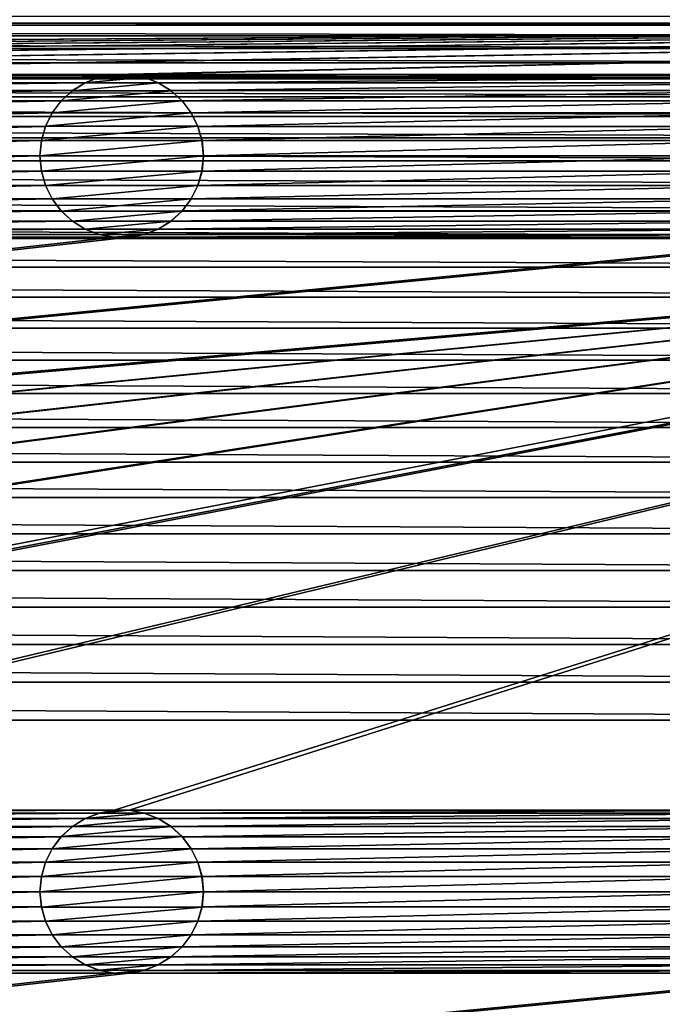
# Model space of a CAD drawing. Header units: metres. Extents: x -125 to 125, y -125 to 125.
# Tile 67 of 71: x 53 to 73, y 75 to 105. Entities that reach past the tile are written whole.
import ezdxf

# ---------------------------------------------------------------- set-up
doc = ezdxf.new("R2010")
doc.units = ezdxf.units.M
doc.layers.add('solid_P35300', color=7, linetype='CONTINUOUS')

msp = doc.modelspace()

# ---------------------------------------------------------------- linework, layer by layer
at = {"layer": 'solid_P35300'}
for points in [[(-124.877739, 105.309586, 5.5), (124.877739, 105.309586, 5.5), (124.519508, 107.572586, 5.5)], [(-124.519508, 107.572586, 5.5), (-124.877739, 105.309586, 5.5), (124.519508, 107.572586, 5.5)], [(-89.691872, 105.25032), (-88.572586, 105.519508), (89.691872, 105.25032)], [(-88.572586, 105.519508), (88.572586, 105.519508), (89.691872, 105.25032)], [(-101.482323, 103.738731, 5.5), (124.877739, 105.309586, 5.5), (-124.877739, 105.309586, 5.5)], [(-101.482323, 103.738731, 5.5), (-101.017677, 103.738731, 5.5), (124.877739, 105.309586, 5.5)], [(-78.982323, 103.738731, 5.5), (124.877739, 105.309586, 5.5), (-101.017677, 103.738731, 5.5)], [(-90.799431, 104.922157), (-89.691872, 105.25032), (90.799431, 104.922157)], [(-89.691872, 105.25032), (89.691872, 105.25032), (90.799431, 104.922157)], [(-78.982323, 103.738731, 5.5), (-78.517677, 103.738731, 5.5), (124.877739, 105.309586, 5.5)], [(-56.482323, 103.738731, 5.5), (124.877739, 105.309586, 5.5), (-78.517677, 103.738731, 5.5)], [(-56.482323, 103.738731, 5.5), (-56.017677, 103.738731, 5.5), (124.877739, 105.309586, 5.5)], [(-33.982323, 103.738731, 5.5), (124.877739, 105.309586, 5.5), (-56.017677, 103.738731, 5.5)], [(-33.982323, 103.738731, 5.5), (-33.517677, 103.738731, 5.5), (124.877739, 105.309586, 5.5)], [(-11.482323, 103.738731, 5.5), (124.877739, 105.309586, 5.5), (-33.517677, 103.738731, 5.5)], [(-11.482323, 103.738731, 5.5), (-11.017677, 103.738731, 5.5), (124.877739, 105.309586, 5.5)], [(11.017677, 103.738731, 5.5), (124.877739, 105.309586, 5.5), (-11.017677, 103.738731, 5.5)], [(11.017677, 103.738731, 5.5), (11.482323, 103.738731, 5.5), (124.877739, 105.309586, 5.5)], [(11.482323, 103.738731, 5.5), (33.517677, 103.738731, 5.5), (124.877739, 105.309586, 5.5)], [(33.517677, 103.738731, 5.5), (33.982323, 103.738731, 5.5), (124.877739, 105.309586, 5.5)], [(33.982323, 103.738731, 5.5), (56.017677, 103.738731, 5.5), (124.877739, 105.309586, 5.5)], [(56.017677, 103.738731, 5.5), (56.482323, 103.738731, 5.5), (124.877739, 105.309586, 5.5)], [(56.482323, 103.738731, 5.5), (78.517677, 103.738731, 5.5), (124.877739, 105.309586, 5.5)], [(-91.88623, 104.537773), (-90.799431, 104.922157), (91.88623, 104.537773)], [(-90.799431, 104.922157), (90.799431, 104.922157), (91.88623, 104.537773)], [(-92.945992, 104.098808), (-91.88623, 104.537773), (92.945992, 104.098808)], [(-91.88623, 104.537773), (91.88623, 104.537773), (92.945992, 104.098808)], [(-93.986282, 103.602127), (-92.945992, 104.098808), (93.986282, 103.602127)], [(-92.945992, 104.098808), (92.945992, 104.098808), (93.986282, 103.602127)], [(-95.001488, 103.051003), (-93.986282, 103.602127), (95.001488, 103.051003)], [(-93.986282, 103.602127), (93.986282, 103.602127), (95.001488, 103.051003)], [(33.982323, 103.738731, 5.5), (34.432526, 103.654411, 5.5), (56.017677, 103.738731, 5.5)], [(34.432526, 103.654411, 5.5), (55.567474, 103.654411, 5.5), (56.017677, 103.738731, 5.5)], [(34.432526, 103.654411, 5.5), (34.865715, 103.4869, 5.5), (55.567474, 103.654411, 5.5)], [(34.865715, 103.4869, 5.5), (55.134285, 103.4869, 5.5), (55.567474, 103.654411, 5.5)], [(55.564003, 103.653053, 8), (55.567474, 103.654411, 5.5), (55.134285, 103.4869, 5.5)], [(55.564003, 103.653053, 8), (55.134285, 103.4869, 5.5), (55.137997, 103.488556, 8)], [(56.935997, 103.653053, 8), (55.564003, 103.653053, 8), (55.137997, 103.488556, 8)], [(57.362003, 103.488556, 8), (56.935997, 103.653053, 8), (55.137997, 103.488556, 8)], [(56.021809, 103.738853, 8), (55.567474, 103.654411, 5.5), (55.564003, 103.653053, 8)], [(56.478191, 103.738853, 8), (56.021809, 103.738853, 8), (55.564003, 103.653053, 8)], [(56.935997, 103.653053, 8), (56.478191, 103.738853, 8), (55.564003, 103.653053, 8)], [(56.021809, 103.738853, 8), (56.017677, 103.738731, 5.5), (55.567474, 103.654411, 5.5)], [(56.478191, 103.738853, 8), (56.482323, 103.738731, 5.5), (56.017677, 103.738731, 5.5)], [(56.478191, 103.738853, 8), (56.017677, 103.738731, 5.5), (56.021809, 103.738853, 8)], [(56.935997, 103.653053, 8), (56.482323, 103.738731, 5.5), (56.478191, 103.738853, 8)], [(56.482323, 103.738731, 5.5), (56.932526, 103.654411, 5.5), (78.517677, 103.738731, 5.5)], [(56.935997, 103.653053, 8), (56.932526, 103.654411, 5.5), (56.482323, 103.738731, 5.5)], [(56.932526, 103.654411, 5.5), (78.067474, 103.654411, 5.5), (78.517677, 103.738731, 5.5)], [(56.932526, 103.654411, 5.5), (57.365715, 103.4869, 5.5), (78.067474, 103.654411, 5.5)], [(57.362003, 103.488556, 8), (57.365715, 103.4869, 5.5), (56.932526, 103.654411, 5.5)], [(57.362003, 103.488556, 8), (56.932526, 103.654411, 5.5), (56.935997, 103.653053, 8)], [(57.365715, 103.4869, 5.5), (77.634285, 103.4869, 5.5), (78.067474, 103.654411, 5.5)], [(34.865715, 103.4869, 5.5), (35.255196, 103.245193, 5.5), (55.134285, 103.4869, 5.5)], [(35.255196, 103.245193, 5.5), (54.744804, 103.245193, 5.5), (55.134285, 103.4869, 5.5)], [(55.137997, 103.488556, 8), (54.744804, 103.245193, 5.5), (54.742733, 103.243095, 8)], [(57.362003, 103.488556, 8), (55.137997, 103.488556, 8), (54.742733, 103.243095, 8)], [(57.757267, 103.243095, 8), (57.362003, 103.488556, 8), (54.742733, 103.243095, 8)], [(55.137997, 103.488556, 8), (55.134285, 103.4869, 5.5), (54.744804, 103.245193, 5.5)], [(57.757267, 103.243095, 8), (57.365715, 103.4869, 5.5), (57.362003, 103.488556, 8)], [(57.365715, 103.4869, 5.5), (57.755196, 103.245193, 5.5), (77.634285, 103.4869, 5.5)], [(57.757267, 103.243095, 8), (57.755196, 103.245193, 5.5), (57.365715, 103.4869, 5.5)], [(57.755196, 103.245193, 5.5), (77.244804, 103.245193, 5.5), (77.634285, 103.4869, 5.5)], [(-95.983284, 102.449898), (-95.001488, 103.051003), (95.983284, 102.449898)], [(-95.001488, 103.051003), (95.001488, 103.051003), (95.983284, 102.449898)], [(11.017677, 81.238731, 5.5), (125, 103, 5.5), (101.482323, 98.761269, 5.5)], [(11.017677, 81.238731, 5.5), (11.482323, 81.238731, 5.5), (125, 103, 5.5)], [(11.482323, 81.238731, 5.5), (33.517677, 81.238731, 5.5), (125, 103, 5.5)], [(33.517677, 81.238731, 5.5), (33.982323, 81.238731, 5.5), (125, 103, 5.5)], [(33.982323, 81.238731, 5.5), (56.017677, 81.238731, 5.5), (125, 103, 5.5)], [(35.255196, 103.245193, 5.5), (35.598362, 102.933098, 5.5), (54.744804, 103.245193, 5.5)], [(35.598362, 102.933098, 5.5), (54.401638, 102.933098, 5.5), (54.744804, 103.245193, 5.5)], [(54.742733, 103.243095, 8), (54.744804, 103.245193, 5.5), (54.401638, 102.933098, 5.5)], [(54.742733, 103.243095, 8), (54.401638, 102.933098, 5.5), (54.404003, 102.935562, 8)], [(57.757267, 103.243095, 8), (54.742733, 103.243095, 8), (54.404003, 102.935562, 8)], [(58.095997, 102.935562, 8), (57.757267, 103.243095, 8), (54.404003, 102.935562, 8)], [(56.017677, 81.238731, 5.5), (56.482323, 81.238731, 5.5), (125, 103, 5.5)], [(56.482323, 81.238731, 5.5), (78.517677, 81.238731, 5.5), (125, 103, 5.5)], [(57.755196, 103.245193, 5.5), (58.098362, 102.933098, 5.5), (77.244804, 103.245193, 5.5)], [(58.095997, 102.935562, 8), (58.098362, 102.933098, 5.5), (57.755196, 103.245193, 5.5)], [(58.095997, 102.935562, 8), (57.755196, 103.245193, 5.5), (57.757267, 103.243095, 8)], [(58.098362, 102.933098, 5.5), (76.901634, 102.933098, 5.5), (77.244804, 103.245193, 5.5)], [(35.598362, 102.933098, 5.5), (35.874451, 102.566307, 5.5), (54.401638, 102.933098, 5.5)], [(35.874451, 102.566307, 5.5), (54.125549, 102.566307, 5.5), (54.401638, 102.933098, 5.5)], [(54.404003, 102.935562, 8), (54.125549, 102.566307, 5.5), (54.124977, 102.564468, 8)], [(58.095997, 102.935562, 8), (54.404003, 102.935562, 8), (54.124977, 102.564468, 8)], [(58.375023, 102.564468, 8), (58.095997, 102.935562, 8), (54.124977, 102.564468, 8)], [(54.404003, 102.935562, 8), (54.401638, 102.933098, 5.5), (54.125549, 102.566307, 5.5)], [(58.375023, 102.564468, 8), (58.098362, 102.933098, 5.5), (58.095997, 102.935562, 8)], [(58.098362, 102.933098, 5.5), (58.374451, 102.566307, 5.5), (76.901634, 102.933098, 5.5)], [(58.375023, 102.564468, 8), (58.374451, 102.566307, 5.5), (58.098362, 102.933098, 5.5)], [(58.374451, 102.566307, 5.5), (76.625549, 102.566307, 5.5), (76.901634, 102.933098, 5.5)], [(-96.928932, 101.79969), (-95.983284, 102.449898), (96.928932, 101.79969)], [(-95.983284, 102.449898), (95.983284, 102.449898), (96.928932, 101.79969)], [(35.874451, 102.566307, 5.5), (36.081455, 102.152283, 5.5), (54.125549, 102.566307, 5.5)], [(36.081455, 102.152283, 5.5), (53.918545, 102.152283, 5.5), (54.125549, 102.566307, 5.5)], [(54.124977, 102.564468, 8), (54.125549, 102.566307, 5.5), (53.918545, 102.152283, 5.5)], [(54.124977, 102.564468, 8), (53.918545, 102.152283, 5.5), (53.919373, 102.154465, 8)], [(58.375023, 102.564468, 8), (54.124977, 102.564468, 8), (53.919373, 102.154465, 8)], [(58.580627, 102.154465, 8), (58.375023, 102.564468, 8), (53.919373, 102.154465, 8)], [(58.374451, 102.566307, 5.5), (58.581455, 102.152283, 5.5), (76.625549, 102.566307, 5.5)], [(58.580627, 102.154465, 8), (58.581455, 102.152283, 5.5), (58.374451, 102.566307, 5.5)], [(58.580627, 102.154465, 8), (58.374451, 102.566307, 5.5), (58.375023, 102.564468, 8)], [(58.581455, 102.152283, 5.5), (76.418549, 102.152283, 5.5), (76.625549, 102.566307, 5.5)], [(36.081455, 102.152283, 5.5), (36.205479, 101.715523, 5.5), (53.918545, 102.152283, 5.5)], [(36.205479, 101.715523, 5.5), (53.794521, 101.715523, 5.5), (53.918545, 102.152283, 5.5)], [(53.919373, 102.154465, 8), (53.918545, 102.152283, 5.5), (53.794521, 101.715523, 5.5)], [(53.919373, 102.154465, 8), (53.794521, 101.715523, 5.5), (53.795753, 101.718361, 8)], [(58.580627, 102.154465, 8), (53.919373, 102.154465, 8), (53.795753, 101.718361, 8)], [(58.704247, 101.718361, 8), (58.580627, 102.154465, 8), (53.795753, 101.718361, 8)], [(58.704247, 101.718361, 8), (58.581455, 102.152283, 5.5), (58.580627, 102.154465, 8)], [(58.581455, 102.152283, 5.5), (58.705479, 101.715523, 5.5), (76.418549, 102.152283, 5.5)], [(58.704247, 101.718361, 8), (58.705479, 101.715523, 5.5), (58.581455, 102.152283, 5.5)], [(58.705479, 101.715523, 5.5), (76.294525, 101.715523, 5.5), (76.418549, 102.152283, 5.5)], [(-97.844215, 101.096916), (-96.928932, 101.79969), (97.844215, 101.096916)], [(-96.928932, 101.79969), (96.928932, 101.79969), (97.844215, 101.096916)], [(36.205479, 101.715523, 5.5), (36.25, 101.25, 5.5), (53.794521, 101.715523, 5.5)], [(36.25, 101.25, 5.5), (53.75, 101.25, 5.5), (53.794521, 101.715523, 5.5)], [(53.795753, 101.718361, 8), (53.794521, 101.715523, 5.5), (53.75, 101.25, 5.5)], [(53.795753, 101.718361, 8), (53.75, 101.25, 5.5), (53.75, 101.25, 8)], [(58.704247, 101.718361, 8), (53.795753, 101.718361, 8), (53.75, 101.25, 8)], [(58.75, 101.25, 8), (58.704247, 101.718361, 8), (53.75, 101.25, 8)], [(58.75, 101.25, 8), (58.705479, 101.715523, 5.5), (58.704247, 101.718361, 8)], [(58.705479, 101.715523, 5.5), (58.75, 101.25, 5.5), (76.294525, 101.715523, 5.5)], [(58.75, 101.25, 8), (58.75, 101.25, 5.5), (58.705479, 101.715523, 5.5)], [(58.75, 101.25, 5.5), (76.25, 101.25, 5.5), (76.294525, 101.715523, 5.5)], [(36.205479, 100.784477, 5.5), (53.794521, 100.784477, 5.5), (53.75, 101.25, 5.5)], [(36.25, 101.25, 5.5), (36.205479, 100.784477, 5.5), (53.75, 101.25, 5.5)], [(53.75, 101.25, 8), (53.75, 101.25, 5.5), (53.794521, 100.784477, 5.5)], [(53.795753, 100.781639, 8), (53.75, 101.25, 8), (53.794521, 100.784477, 5.5)], [(53.795753, 100.781639, 8), (58.75, 101.25, 8), (53.75, 101.25, 8)], [(53.795753, 100.781639, 8), (58.704247, 100.781639, 8), (58.75, 101.25, 8)], [(58.704247, 100.781639, 8), (58.705479, 100.784477, 5.5), (58.75, 101.25, 5.5)], [(58.704247, 100.781639, 8), (58.75, 101.25, 5.5), (58.75, 101.25, 8)], [(58.705479, 100.784477, 5.5), (76.294525, 100.784477, 5.5), (76.25, 101.25, 5.5)], [(58.75, 101.25, 5.5), (58.705479, 100.784477, 5.5), (76.25, 101.25, 5.5)], [(-98.72245, 100.347137), (-97.844215, 101.096916), (98.72245, 100.347137)], [(-97.844215, 101.096916), (97.844215, 101.096916), (98.72245, 100.347137)], [(36.081455, 100.347717, 5.5), (53.918545, 100.347717, 5.5), (53.794521, 100.784477, 5.5)], [(36.205479, 100.784477, 5.5), (36.081455, 100.347717, 5.5), (53.794521, 100.784477, 5.5)], [(53.795753, 100.781639, 8), (53.794521, 100.784477, 5.5), (53.918545, 100.347717, 5.5)], [(53.795753, 100.781639, 8), (53.918545, 100.347717, 5.5), (53.919373, 100.345535, 8)], [(53.795753, 100.781639, 8), (53.919373, 100.345535, 8), (58.704247, 100.781639, 8)], [(53.919373, 100.345535, 8), (58.580627, 100.345535, 8), (58.704247, 100.781639, 8)], [(58.580627, 100.345535, 8), (58.581455, 100.347717, 5.5), (58.705479, 100.784477, 5.5)], [(58.580627, 100.345535, 8), (58.705479, 100.784477, 5.5), (58.704247, 100.781639, 8)], [(58.581455, 100.347717, 5.5), (76.418549, 100.347717, 5.5), (76.294525, 100.784477, 5.5)], [(58.705479, 100.784477, 5.5), (58.581455, 100.347717, 5.5), (76.294525, 100.784477, 5.5)], [(-99.556351, 99.556351), (-98.72245, 100.347137), (99.556351, 99.556351)], [(-98.72245, 100.347137), (98.72245, 100.347137), (99.556351, 99.556351)], [(35.874451, 99.933693, 5.5), (54.125549, 99.933693, 5.5), (53.918545, 100.347717, 5.5)], [(36.081455, 100.347717, 5.5), (35.874451, 99.933693, 5.5), (53.918545, 100.347717, 5.5)], [(53.919373, 100.345535, 8), (53.918545, 100.347717, 5.5), (54.125549, 99.933693, 5.5)], [(53.919373, 100.345535, 8), (54.125549, 99.933693, 5.5), (54.124977, 99.935532, 8)], [(53.919373, 100.345535, 8), (54.124977, 99.935532, 8), (58.580627, 100.345535, 8)], [(54.124977, 99.935532, 8), (58.375023, 99.935532, 8), (58.580627, 100.345535, 8)], [(58.374451, 99.933693, 5.5), (76.625549, 99.933693, 5.5), (76.418549, 100.347717, 5.5)], [(58.581455, 100.347717, 5.5), (58.374451, 99.933693, 5.5), (76.418549, 100.347717, 5.5)], [(58.375023, 99.935532, 8), (58.374451, 99.933693, 5.5), (58.581455, 100.347717, 5.5)], [(58.375023, 99.935532, 8), (58.581455, 100.347717, 5.5), (58.580627, 100.345535, 8)], [(35.598362, 99.566902, 5.5), (54.401638, 99.566902, 5.5), (54.125549, 99.933693, 5.5)], [(35.874451, 99.933693, 5.5), (35.598362, 99.566902, 5.5), (54.125549, 99.933693, 5.5)], [(54.124977, 99.935532, 8), (54.125549, 99.933693, 5.5), (54.401638, 99.566902, 5.5)], [(54.124977, 99.935532, 8), (54.401638, 99.566902, 5.5), (54.404003, 99.564438, 8)], [(54.124977, 99.935532, 8), (54.404003, 99.564438, 8), (58.375023, 99.935532, 8)], [(54.404003, 99.564438, 8), (58.095997, 99.564438, 8), (58.375023, 99.935532, 8)], [(58.095997, 99.564438, 8), (58.374451, 99.933693, 5.5), (58.375023, 99.935532, 8)], [(58.095997, 99.564438, 8), (58.098362, 99.566902, 5.5), (58.374451, 99.933693, 5.5)], [(58.098362, 99.566902, 5.5), (76.901634, 99.566902, 5.5), (76.625549, 99.933693, 5.5)], [(58.374451, 99.933693, 5.5), (58.098362, 99.566902, 5.5), (76.625549, 99.933693, 5.5)], [(-100.347137, 98.72245), (-99.556351, 99.556351), (100.347137, 98.72245)], [(-99.556351, 99.556351), (99.556351, 99.556351), (100.347137, 98.72245)], [(35.255196, 99.254807, 5.5), (54.744804, 99.254807, 5.5), (54.401638, 99.566902, 5.5)], [(35.598362, 99.566902, 5.5), (35.255196, 99.254807, 5.5), (54.401638, 99.566902, 5.5)], [(54.404003, 99.564438, 8), (54.401638, 99.566902, 5.5), (54.744804, 99.254807, 5.5)], [(54.404003, 99.564438, 8), (54.744804, 99.254807, 5.5), (54.742733, 99.256905, 8)], [(54.404003, 99.564438, 8), (54.742733, 99.256905, 8), (58.095997, 99.564438, 8)], [(54.742733, 99.256905, 8), (57.757267, 99.256905, 8), (58.095997, 99.564438, 8)], [(57.755196, 99.254807, 5.5), (77.244804, 99.254807, 5.5), (76.901634, 99.566902, 5.5)], [(58.098362, 99.566902, 5.5), (57.755196, 99.254807, 5.5), (76.901634, 99.566902, 5.5)], [(57.757267, 99.256905, 8), (57.755196, 99.254807, 5.5), (58.098362, 99.566902, 5.5)], [(57.757267, 99.256905, 8), (58.098362, 99.566902, 5.5), (58.095997, 99.564438, 8)], [(34.865715, 99.0131, 5.5), (55.134285, 99.0131, 5.5), (54.744804, 99.254807, 5.5)], [(35.255196, 99.254807, 5.5), (34.865715, 99.0131, 5.5), (54.744804, 99.254807, 5.5)], [(54.742733, 99.256905, 8), (54.744804, 99.254807, 5.5), (55.134285, 99.0131, 5.5)], [(54.742733, 99.256905, 8), (55.134285, 99.0131, 5.5), (55.137997, 99.011444, 8)], [(54.742733, 99.256905, 8), (55.137997, 99.011444, 8), (57.757267, 99.256905, 8)], [(55.137997, 99.011444, 8), (57.362003, 99.011444, 8), (57.757267, 99.256905, 8)], [(57.362003, 99.011444, 8), (57.755196, 99.254807, 5.5), (57.757267, 99.256905, 8)], [(57.362003, 99.011444, 8), (57.365715, 99.0131, 5.5), (57.755196, 99.254807, 5.5)], [(57.365715, 99.0131, 5.5), (77.634285, 99.0131, 5.5), (77.244804, 99.254807, 5.5)], [(57.755196, 99.254807, 5.5), (57.365715, 99.0131, 5.5), (77.244804, 99.254807, 5.5)], [(-101.482323, 81.238731, 5.5), (101.482323, 98.761269, 5.5), (101.017677, 98.761269, 5.5)], [(78.982323, 98.761269, 5.5), (-101.482323, 81.238731, 5.5), (101.017677, 98.761269, 5.5)], [(-101.482323, 81.238731, 5.5), (-101.017677, 81.238731, 5.5), (101.482323, 98.761269, 5.5)], [(78.982323, 98.761269, 5.5), (78.517677, 98.761269, 5.5), (-101.482323, 81.238731, 5.5)], [(56.482323, 98.761269, 5.5), (-101.482323, 81.238731, 5.5), (78.517677, 98.761269, 5.5)], [(56.482323, 98.761269, 5.5), (56.017677, 98.761269, 5.5), (-101.482323, 81.238731, 5.5)], [(33.982323, 98.761269, 5.5), (-101.482323, 81.238731, 5.5), (56.017677, 98.761269, 5.5)], [(-101.017677, 81.238731, 5.5), (-78.982323, 81.238731, 5.5), (101.482323, 98.761269, 5.5)], [(-78.982323, 81.238731, 5.5), (-78.517677, 81.238731, 5.5), (101.482323, 98.761269, 5.5)], [(-56.482323, 81.238731, 5.5), (101.482323, 98.761269, 5.5), (-78.517677, 81.238731, 5.5)], [(-56.482323, 81.238731, 5.5), (-56.017677, 81.238731, 5.5), (101.482323, 98.761269, 5.5)], [(-33.982323, 81.238731, 5.5), (101.482323, 98.761269, 5.5), (-56.017677, 81.238731, 5.5)], [(-33.982323, 81.238731, 5.5), (-33.517677, 81.238731, 5.5), (101.482323, 98.761269, 5.5)], [(-11.482323, 81.238731, 5.5), (101.482323, 98.761269, 5.5), (-33.517677, 81.238731, 5.5)], [(-11.482323, 81.238731, 5.5), (-11.017677, 81.238731, 5.5), (101.482323, 98.761269, 5.5)], [(11.017677, 81.238731, 5.5), (101.482323, 98.761269, 5.5), (-11.017677, 81.238731, 5.5)], [(33.982323, 98.761269, 5.5), (56.017677, 98.761269, 5.5), (55.567474, 98.845589, 5.5)], [(34.432526, 98.845589, 5.5), (33.982323, 98.761269, 5.5), (55.567474, 98.845589, 5.5)], [(34.432526, 98.845589, 5.5), (55.567474, 98.845589, 5.5), (55.134285, 99.0131, 5.5)], [(34.865715, 99.0131, 5.5), (34.432526, 98.845589, 5.5), (55.134285, 99.0131, 5.5)], [(55.137997, 99.011444, 8), (55.134285, 99.0131, 5.5), (55.567474, 98.845589, 5.5)], [(55.137997, 99.011444, 8), (55.567474, 98.845589, 5.5), (55.564003, 98.846947, 8)], [(55.137997, 99.011444, 8), (55.564003, 98.846947, 8), (57.362003, 99.011444, 8)], [(55.564003, 98.846947, 8), (56.935997, 98.846947, 8), (57.362003, 99.011444, 8)], [(55.564003, 98.846947, 8), (55.567474, 98.845589, 5.5), (56.017677, 98.761269, 5.5)], [(55.564003, 98.846947, 8), (56.017677, 98.761269, 5.5), (56.021809, 98.761147, 8)], [(55.564003, 98.846947, 8), (56.021809, 98.761147, 8), (56.935997, 98.846947, 8)], [(56.021809, 98.761147, 8), (56.017677, 98.761269, 5.5), (56.482323, 98.761269, 5.5)], [(56.021809, 98.761147, 8), (56.478191, 98.761147, 8), (56.935997, 98.846947, 8)], [(56.021809, 98.761147, 8), (56.482323, 98.761269, 5.5), (56.478191, 98.761147, 8)], [(56.478191, 98.761147, 8), (56.932526, 98.845589, 5.5), (56.935997, 98.846947, 8)], [(56.478191, 98.761147, 8), (56.482323, 98.761269, 5.5), (56.932526, 98.845589, 5.5)], [(56.482323, 98.761269, 5.5), (78.517677, 98.761269, 5.5), (78.067474, 98.845589, 5.5)], [(56.932526, 98.845589, 5.5), (56.482323, 98.761269, 5.5), (78.067474, 98.845589, 5.5)], [(56.932526, 98.845589, 5.5), (78.067474, 98.845589, 5.5), (77.634285, 99.0131, 5.5)], [(57.365715, 99.0131, 5.5), (56.932526, 98.845589, 5.5), (77.634285, 99.0131, 5.5)], [(56.935997, 98.846947, 8), (56.932526, 98.845589, 5.5), (57.365715, 99.0131, 5.5)], [(56.935997, 98.846947, 8), (57.365715, 99.0131, 5.5), (57.362003, 99.011444, 8)], [(-101.096916, 97.844215), (-100.347137, 98.72245), (101.096916, 97.844215)], [(-100.347137, 98.72245), (100.347137, 98.72245), (101.096916, 97.844215)], [(-101.79969, 96.928932), (-101.096916, 97.844215), (101.79969, 96.928932)], [(-101.096916, 97.844215), (101.096916, 97.844215), (101.79969, 96.928932)], [(-102.449898, 95.983284), (-101.79969, 96.928932), (102.449898, 95.983284)], [(-101.79969, 96.928932), (101.79969, 96.928932), (102.449898, 95.983284)], [(-103.051003, 95.001488), (-102.449898, 95.983284), (103.051003, 95.001488)], [(-102.449898, 95.983284), (102.449898, 95.983284), (103.051003, 95.001488)], [(-103.602127, 93.986282), (-103.051003, 95.001488), (103.602127, 93.986282)], [(-103.051003, 95.001488), (103.051003, 95.001488), (103.602127, 93.986282)], [(-104.098808, 92.945992), (-103.602127, 93.986282), (104.098808, 92.945992)], [(-103.602127, 93.986282), (103.602127, 93.986282), (104.098808, 92.945992)], [(-104.537773, 91.88623), (-104.098808, 92.945992), (104.537773, 91.88623)], [(-104.098808, 92.945992), (104.098808, 92.945992), (104.537773, 91.88623)], [(-104.922157, 90.799431), (-104.537773, 91.88623), (104.922157, 90.799431)], [(-104.537773, 91.88623), (104.537773, 91.88623), (104.922157, 90.799431)], [(-105.25032, 89.691872), (-104.922157, 90.799431), (105.25032, 89.691872)], [(-104.922157, 90.799431), (104.922157, 90.799431), (105.25032, 89.691872)], [(-105.519508, 88.572586), (-105.25032, 89.691872), (105.519508, 88.572586)], [(-105.25032, 89.691872), (105.25032, 89.691872), (105.519508, 88.572586)], [(-105.728157, 87.446785), (-105.519508, 88.572586), (105.728157, 87.446785)], [(-105.519508, 88.572586), (105.519508, 88.572586), (105.728157, 87.446785)], [(-105.877739, 86.309586), (-105.728157, 87.446785), (105.877739, 86.309586)], [(-105.728157, 87.446785), (105.728157, 87.446785), (105.877739, 86.309586)], [(-105.968353, 85.16066), (-105.877739, 86.309586), (105.968353, 85.16066)], [(-105.877739, 86.309586), (105.877739, 86.309586), (105.968353, 85.16066)], [(-106, 84), (-105.968353, 85.16066), (106, 84)], [(-105.968353, 85.16066), (105.968353, 85.16066), (106, 84)], [(-106, 84), (106, 84), (8.522517, 12.342908)], [(106, 84), (9.944516, 11.229122), (8.522517, 12.342908)], [(106, 84), (106, -84), (9.944516, 11.229122)], [(33.982323, 81.238731, 5.5), (34.432526, 81.154411, 5.5), (56.017677, 81.238731, 5.5)], [(34.432526, 81.154411, 5.5), (55.567474, 81.154411, 5.5), (56.017677, 81.238731, 5.5)], [(34.432526, 81.154411, 5.5), (34.865715, 80.9869, 5.5), (55.567474, 81.154411, 5.5)], [(34.865715, 80.9869, 5.5), (55.134285, 80.9869, 5.5), (55.567474, 81.154411, 5.5)], [(55.137997, 80.988556, 8), (54.744804, 80.745193, 5.5), (54.742733, 80.743095, 8)], [(57.362003, 80.988556, 8), (55.137997, 80.988556, 8), (54.742733, 80.743095, 8)], [(57.757267, 80.743095, 8), (57.362003, 80.988556, 8), (54.742733, 80.743095, 8)], [(55.137997, 80.988556, 8), (55.134285, 80.9869, 5.5), (54.744804, 80.745193, 5.5)], [(55.564003, 81.153053, 8), (55.567474, 81.154411, 5.5), (55.134285, 80.9869, 5.5)], [(55.564003, 81.153053, 8), (55.134285, 80.9869, 5.5), (55.137997, 80.988556, 8)], [(56.935997, 81.153053, 8), (55.564003, 81.153053, 8), (55.137997, 80.988556, 8)], [(57.362003, 80.988556, 8), (56.935997, 81.153053, 8), (55.137997, 80.988556, 8)], [(56.021809, 81.238853, 8), (55.567474, 81.154411, 5.5), (55.564003, 81.153053, 8)], [(56.478191, 81.238853, 8), (56.021809, 81.238853, 8), (55.564003, 81.153053, 8)], [(56.935997, 81.153053, 8), (56.478191, 81.238853, 8), (55.564003, 81.153053, 8)], [(56.021809, 81.238853, 8), (56.017677, 81.238731, 5.5), (55.567474, 81.154411, 5.5)], [(56.478191, 81.238853, 8), (56.482323, 81.238731, 5.5), (56.017677, 81.238731, 5.5)], [(56.478191, 81.238853, 8), (56.017677, 81.238731, 5.5), (56.021809, 81.238853, 8)], [(56.935997, 81.153053, 8), (56.482323, 81.238731, 5.5), (56.478191, 81.238853, 8)], [(56.482323, 81.238731, 5.5), (56.932526, 81.154411, 5.5), (78.517677, 81.238731, 5.5)], [(56.935997, 81.153053, 8), (56.932526, 81.154411, 5.5), (56.482323, 81.238731, 5.5)], [(56.932526, 81.154411, 5.5), (78.067474, 81.154411, 5.5), (78.517677, 81.238731, 5.5)], [(56.932526, 81.154411, 5.5), (57.365715, 80.9869, 5.5), (78.067474, 81.154411, 5.5)], [(57.362003, 80.988556, 8), (57.365715, 80.9869, 5.5), (56.932526, 81.154411, 5.5)], [(57.362003, 80.988556, 8), (56.932526, 81.154411, 5.5), (56.935997, 81.153053, 8)], [(57.757267, 80.743095, 8), (57.365715, 80.9869, 5.5), (57.362003, 80.988556, 8)], [(57.365715, 80.9869, 5.5), (77.634285, 80.9869, 5.5), (78.067474, 81.154411, 5.5)], [(34.865715, 80.9869, 5.5), (35.255196, 80.745193, 5.5), (55.134285, 80.9869, 5.5)], [(35.255196, 80.745193, 5.5), (54.744804, 80.745193, 5.5), (55.134285, 80.9869, 5.5)], [(35.255196, 80.745193, 5.5), (35.598362, 80.433098, 5.5), (54.744804, 80.745193, 5.5)], [(35.598362, 80.433098, 5.5), (54.401638, 80.433098, 5.5), (54.744804, 80.745193, 5.5)], [(54.742733, 80.743095, 8), (54.744804, 80.745193, 5.5), (54.401638, 80.433098, 5.5)], [(54.742733, 80.743095, 8), (54.401638, 80.433098, 5.5), (54.404003, 80.435562, 8)], [(57.757267, 80.743095, 8), (54.742733, 80.743095, 8), (54.404003, 80.435562, 8)], [(58.095997, 80.435562, 8), (57.757267, 80.743095, 8), (54.404003, 80.435562, 8)], [(57.365715, 80.9869, 5.5), (57.755196, 80.745193, 5.5), (77.634285, 80.9869, 5.5)], [(57.757267, 80.743095, 8), (57.755196, 80.745193, 5.5), (57.365715, 80.9869, 5.5)], [(57.755196, 80.745193, 5.5), (77.244804, 80.745193, 5.5), (77.634285, 80.9869, 5.5)], [(57.755196, 80.745193, 5.5), (58.098362, 80.433098, 5.5), (77.244804, 80.745193, 5.5)], [(58.095997, 80.435562, 8), (58.098362, 80.433098, 5.5), (57.755196, 80.745193, 5.5)], [(58.095997, 80.435562, 8), (57.755196, 80.745193, 5.5), (57.757267, 80.743095, 8)], [(58.098362, 80.433098, 5.5), (76.901634, 80.433098, 5.5), (77.244804, 80.745193, 5.5)], [(35.598362, 80.433098, 5.5), (35.874451, 80.066307, 5.5), (54.401638, 80.433098, 5.5)], [(35.874451, 80.066307, 5.5), (54.125549, 80.066307, 5.5), (54.401638, 80.433098, 5.5)], [(54.404003, 80.435562, 8), (54.125549, 80.066307, 5.5), (54.124977, 80.064468, 8)], [(58.095997, 80.435562, 8), (54.404003, 80.435562, 8), (54.124977, 80.064468, 8)], [(58.375023, 80.064468, 8), (58.095997, 80.435562, 8), (54.124977, 80.064468, 8)], [(54.404003, 80.435562, 8), (54.401638, 80.433098, 5.5), (54.125549, 80.066307, 5.5)], [(58.375023, 80.064468, 8), (58.098362, 80.433098, 5.5), (58.095997, 80.435562, 8)], [(58.098362, 80.433098, 5.5), (58.374451, 80.066307, 5.5), (76.901634, 80.433098, 5.5)], [(58.375023, 80.064468, 8), (58.374451, 80.066307, 5.5), (58.098362, 80.433098, 5.5)], [(58.374451, 80.066307, 5.5), (76.625549, 80.066307, 5.5), (76.901634, 80.433098, 5.5)], [(35.874451, 80.066307, 5.5), (36.081455, 79.652283, 5.5), (54.125549, 80.066307, 5.5)], [(36.081455, 79.652283, 5.5), (53.918545, 79.652283, 5.5), (54.125549, 80.066307, 5.5)], [(54.124977, 80.064468, 8), (54.125549, 80.066307, 5.5), (53.918545, 79.652283, 5.5)], [(54.124977, 80.064468, 8), (53.918545, 79.652283, 5.5), (53.919373, 79.654465, 8)], [(58.375023, 80.064468, 8), (54.124977, 80.064468, 8), (53.919373, 79.654465, 8)], [(58.580627, 79.654465, 8), (58.375023, 80.064468, 8), (53.919373, 79.654465, 8)], [(58.374451, 80.066307, 5.5), (58.581455, 79.652283, 5.5), (76.625549, 80.066307, 5.5)], [(58.580627, 79.654465, 8), (58.581455, 79.652283, 5.5), (58.374451, 80.066307, 5.5)], [(58.580627, 79.654465, 8), (58.374451, 80.066307, 5.5), (58.375023, 80.064468, 8)], [(58.581455, 79.652283, 5.5), (76.418549, 79.652283, 5.5), (76.625549, 80.066307, 5.5)], [(36.081455, 79.652283, 5.5), (36.205479, 79.215523, 5.5), (53.918545, 79.652283, 5.5)], [(36.205479, 79.215523, 5.5), (53.794521, 79.215523, 5.5), (53.918545, 79.652283, 5.5)], [(53.919373, 79.654465, 8), (53.918545, 79.652283, 5.5), (53.794521, 79.215523, 5.5)], [(53.919373, 79.654465, 8), (53.794521, 79.215523, 5.5), (53.795753, 79.218361, 8)], [(58.580627, 79.654465, 8), (53.919373, 79.654465, 8), (53.795753, 79.218361, 8)], [(58.704247, 79.218361, 8), (58.580627, 79.654465, 8), (53.795753, 79.218361, 8)], [(58.704247, 79.218361, 8), (58.581455, 79.652283, 5.5), (58.580627, 79.654465, 8)], [(58.581455, 79.652283, 5.5), (58.705479, 79.215523, 5.5), (76.418549, 79.652283, 5.5)], [(58.704247, 79.218361, 8), (58.705479, 79.215523, 5.5), (58.581455, 79.652283, 5.5)], [(58.705479, 79.215523, 5.5), (76.294525, 79.215523, 5.5), (76.418549, 79.652283, 5.5)], [(36.205479, 79.215523, 5.5), (36.25, 78.75, 5.5), (53.794521, 79.215523, 5.5)], [(36.25, 78.75, 5.5), (53.75, 78.75, 5.5), (53.794521, 79.215523, 5.5)], [(53.795753, 79.218361, 8), (53.794521, 79.215523, 5.5), (53.75, 78.75, 5.5)], [(53.795753, 79.218361, 8), (53.75, 78.75, 5.5), (53.75, 78.75, 8)], [(58.704247, 79.218361, 8), (53.795753, 79.218361, 8), (53.75, 78.75, 8)], [(58.75, 78.75, 8), (58.704247, 79.218361, 8), (53.75, 78.75, 8)], [(58.75, 78.75, 8), (58.705479, 79.215523, 5.5), (58.704247, 79.218361, 8)], [(58.705479, 79.215523, 5.5), (58.75, 78.75, 5.5), (76.294525, 79.215523, 5.5)], [(58.75, 78.75, 8), (58.75, 78.75, 5.5), (58.705479, 79.215523, 5.5)], [(58.75, 78.75, 5.5), (76.25, 78.75, 5.5), (76.294525, 79.215523, 5.5)], [(36.205479, 78.284477, 5.5), (53.794521, 78.284477, 5.5), (53.75, 78.75, 5.5)], [(36.25, 78.75, 5.5), (36.205479, 78.284477, 5.5), (53.75, 78.75, 5.5)], [(53.75, 78.75, 8), (53.75, 78.75, 5.5), (53.794521, 78.284477, 5.5)], [(53.795753, 78.281639, 8), (53.75, 78.75, 8), (53.794521, 78.284477, 5.5)], [(53.795753, 78.281639, 8), (58.75, 78.75, 8), (53.75, 78.75, 8)], [(53.795753, 78.281639, 8), (58.704247, 78.281639, 8), (58.75, 78.75, 8)], [(58.704247, 78.281639, 8), (58.705479, 78.284477, 5.5), (58.75, 78.75, 5.5)], [(58.704247, 78.281639, 8), (58.75, 78.75, 5.5), (58.75, 78.75, 8)], [(58.705479, 78.284477, 5.5), (76.294525, 78.284477, 5.5), (76.25, 78.75, 5.5)], [(58.75, 78.75, 5.5), (58.705479, 78.284477, 5.5), (76.25, 78.75, 5.5)], [(36.081455, 77.847717, 5.5), (53.918545, 77.847717, 5.5), (53.794521, 78.284477, 5.5)], [(36.205479, 78.284477, 5.5), (36.081455, 77.847717, 5.5), (53.794521, 78.284477, 5.5)], [(53.795753, 78.281639, 8), (53.794521, 78.284477, 5.5), (53.918545, 77.847717, 5.5)], [(53.795753, 78.281639, 8), (53.918545, 77.847717, 5.5), (53.919373, 77.845535, 8)], [(53.795753, 78.281639, 8), (53.919373, 77.845535, 8), (58.704247, 78.281639, 8)], [(53.919373, 77.845535, 8), (58.580627, 77.845535, 8), (58.704247, 78.281639, 8)], [(58.580627, 77.845535, 8), (58.581455, 77.847717, 5.5), (58.705479, 78.284477, 5.5)], [(58.580627, 77.845535, 8), (58.705479, 78.284477, 5.5), (58.704247, 78.281639, 8)], [(58.581455, 77.847717, 5.5), (76.418549, 77.847717, 5.5), (76.294525, 78.284477, 5.5)], [(58.705479, 78.284477, 5.5), (58.581455, 77.847717, 5.5), (76.294525, 78.284477, 5.5)], [(35.874451, 77.433693, 5.5), (54.125549, 77.433693, 5.5), (53.918545, 77.847717, 5.5)], [(36.081455, 77.847717, 5.5), (35.874451, 77.433693, 5.5), (53.918545, 77.847717, 5.5)], [(53.919373, 77.845535, 8), (53.918545, 77.847717, 5.5), (54.125549, 77.433693, 5.5)], [(53.919373, 77.845535, 8), (54.125549, 77.433693, 5.5), (54.124977, 77.435532, 8)], [(53.919373, 77.845535, 8), (54.124977, 77.435532, 8), (58.580627, 77.845535, 8)], [(54.124977, 77.435532, 8), (58.375023, 77.435532, 8), (58.580627, 77.845535, 8)], [(58.374451, 77.433693, 5.5), (76.625549, 77.433693, 5.5), (76.418549, 77.847717, 5.5)], [(58.581455, 77.847717, 5.5), (58.374451, 77.433693, 5.5), (76.418549, 77.847717, 5.5)], [(58.375023, 77.435532, 8), (58.374451, 77.433693, 5.5), (58.581455, 77.847717, 5.5)], [(58.375023, 77.435532, 8), (58.581455, 77.847717, 5.5), (58.580627, 77.845535, 8)], [(35.598362, 77.066902, 5.5), (54.401638, 77.066902, 5.5), (54.125549, 77.433693, 5.5)], [(35.874451, 77.433693, 5.5), (35.598362, 77.066902, 5.5), (54.125549, 77.433693, 5.5)], [(54.124977, 77.435532, 8), (54.125549, 77.433693, 5.5), (54.401638, 77.066902, 5.5)], [(54.124977, 77.435532, 8), (54.401638, 77.066902, 5.5), (54.404003, 77.064438, 8)], [(54.124977, 77.435532, 8), (54.404003, 77.064438, 8), (58.375023, 77.435532, 8)], [(54.404003, 77.064438, 8), (58.095997, 77.064438, 8), (58.375023, 77.435532, 8)], [(58.095997, 77.064438, 8), (58.374451, 77.433693, 5.5), (58.375023, 77.435532, 8)], [(58.095997, 77.064438, 8), (58.098362, 77.066902, 5.5), (58.374451, 77.433693, 5.5)], [(58.098362, 77.066902, 5.5), (76.901634, 77.066902, 5.5), (76.625549, 77.433693, 5.5)], [(58.374451, 77.433693, 5.5), (58.098362, 77.066902, 5.5), (76.625549, 77.433693, 5.5)], [(35.255196, 76.754807, 5.5), (54.744804, 76.754807, 5.5), (54.401638, 77.066902, 5.5)], [(35.598362, 77.066902, 5.5), (35.255196, 76.754807, 5.5), (54.401638, 77.066902, 5.5)], [(54.404003, 77.064438, 8), (54.401638, 77.066902, 5.5), (54.744804, 76.754807, 5.5)], [(54.404003, 77.064438, 8), (54.744804, 76.754807, 5.5), (54.742733, 76.756905, 8)], [(54.404003, 77.064438, 8), (54.742733, 76.756905, 8), (58.095997, 77.064438, 8)], [(54.742733, 76.756905, 8), (57.757267, 76.756905, 8), (58.095997, 77.064438, 8)], [(57.755196, 76.754807, 5.5), (77.244804, 76.754807, 5.5), (76.901634, 77.066902, 5.5)], [(58.098362, 77.066902, 5.5), (57.755196, 76.754807, 5.5), (76.901634, 77.066902, 5.5)], [(57.757267, 76.756905, 8), (57.755196, 76.754807, 5.5), (58.098362, 77.066902, 5.5)], [(57.757267, 76.756905, 8), (58.098362, 77.066902, 5.5), (58.095997, 77.064438, 8)], [(34.432526, 76.345589, 5.5), (55.567474, 76.345589, 5.5), (55.134285, 76.5131, 5.5)], [(34.865715, 76.5131, 5.5), (34.432526, 76.345589, 5.5), (55.134285, 76.5131, 5.5)], [(34.865715, 76.5131, 5.5), (55.134285, 76.5131, 5.5), (54.744804, 76.754807, 5.5)], [(35.255196, 76.754807, 5.5), (34.865715, 76.5131, 5.5), (54.744804, 76.754807, 5.5)], [(54.742733, 76.756905, 8), (54.744804, 76.754807, 5.5), (55.134285, 76.5131, 5.5)], [(54.742733, 76.756905, 8), (55.134285, 76.5131, 5.5), (55.137997, 76.511444, 8)], [(54.742733, 76.756905, 8), (55.137997, 76.511444, 8), (57.757267, 76.756905, 8)], [(55.137997, 76.511444, 8), (55.134285, 76.5131, 5.5), (55.567474, 76.345589, 5.5)], [(55.137997, 76.511444, 8), (57.362003, 76.511444, 8), (57.757267, 76.756905, 8)], [(55.137997, 76.511444, 8), (55.567474, 76.345589, 5.5), (55.564003, 76.346947, 8)], [(55.137997, 76.511444, 8), (55.564003, 76.346947, 8), (57.362003, 76.511444, 8)], [(55.564003, 76.346947, 8), (56.935997, 76.346947, 8), (57.362003, 76.511444, 8)], [(56.932526, 76.345589, 5.5), (78.067474, 76.345589, 5.5), (77.634285, 76.5131, 5.5)], [(57.365715, 76.5131, 5.5), (56.932526, 76.345589, 5.5), (77.634285, 76.5131, 5.5)], [(56.935997, 76.346947, 8), (56.932526, 76.345589, 5.5), (57.365715, 76.5131, 5.5)], [(56.935997, 76.346947, 8), (57.365715, 76.5131, 5.5), (57.362003, 76.511444, 8)], [(57.362003, 76.511444, 8), (57.755196, 76.754807, 5.5), (57.757267, 76.756905, 8)], [(57.362003, 76.511444, 8), (57.365715, 76.5131, 5.5), (57.755196, 76.754807, 5.5)], [(57.365715, 76.5131, 5.5), (77.634285, 76.5131, 5.5), (77.244804, 76.754807, 5.5)], [(57.755196, 76.754807, 5.5), (57.365715, 76.5131, 5.5), (77.244804, 76.754807, 5.5)], [(-101.482323, 58.738735, 5.5), (78.982323, 76.261269, 5.5), (78.517677, 76.261269, 5.5)], [(56.482323, 76.261269, 5.5), (-101.482323, 58.738735, 5.5), (78.517677, 76.261269, 5.5)], [(101.017677, 76.261269, 5.5), (78.982323, 76.261269, 5.5), (-101.482323, 58.738735, 5.5)], [(101.482323, 76.261269, 5.5), (-101.482323, 58.738735, 5.5), (-101.017677, 58.738735, 5.5)], [(101.482323, 76.261269, 5.5), (101.017677, 76.261269, 5.5), (-101.482323, 58.738735, 5.5)], [(56.482323, 76.261269, 5.5), (56.017677, 76.261269, 5.5), (-101.482323, 58.738735, 5.5)], [(33.982323, 76.261269, 5.5), (-101.482323, 58.738735, 5.5), (56.017677, 76.261269, 5.5)], [(101.482323, 76.261269, 5.5), (-101.017677, 58.738735, 5.5), (-78.982323, 58.738735, 5.5)], [(101.482323, 76.261269, 5.5), (-78.982323, 58.738735, 5.5), (-78.517677, 58.738735, 5.5)], [(101.482323, 76.261269, 5.5), (-78.517677, 58.738735, 5.5), (-56.482323, 58.738735, 5.5)], [(101.482323, 76.261269, 5.5), (-56.482323, 58.738735, 5.5), (-56.017677, 58.738735, 5.5)], [(101.482323, 76.261269, 5.5), (-56.017677, 58.738735, 5.5), (-33.982323, 58.738735, 5.5)], [(101.482323, 76.261269, 5.5), (-33.982323, 58.738735, 5.5), (-33.517677, 58.738735, 5.5)], [(101.482323, 76.261269, 5.5), (-33.517677, 58.738735, 5.5), (-11.482323, 58.738735, 5.5)], [(101.482323, 76.261269, 5.5), (-11.482323, 58.738735, 5.5), (-11.017677, 58.738735, 5.5)], [(11.017677, 58.738735, 5.5), (101.482323, 76.261269, 5.5), (-11.017677, 58.738735, 5.5)], [(11.017677, 58.738735, 5.5), (101.932526, 76.345589, 5.5), (101.482323, 76.261269, 5.5)], [(11.017677, 58.738735, 5.5), (11.482323, 58.738735, 5.5), (101.932526, 76.345589, 5.5)], [(11.482323, 58.738735, 5.5), (33.517677, 58.738735, 5.5), (101.932526, 76.345589, 5.5)], [(33.517677, 58.738735, 5.5), (33.982323, 58.738735, 5.5), (101.932526, 76.345589, 5.5)], [(33.982323, 58.738735, 5.5), (56.017677, 58.738735, 5.5), (101.932526, 76.345589, 5.5)], [(33.982323, 76.261269, 5.5), (56.017677, 76.261269, 5.5), (55.567474, 76.345589, 5.5)], [(34.432526, 76.345589, 5.5), (33.982323, 76.261269, 5.5), (55.567474, 76.345589, 5.5)], [(55.564003, 76.346947, 8), (55.567474, 76.345589, 5.5), (56.017677, 76.261269, 5.5)], [(55.564003, 76.346947, 8), (56.017677, 76.261269, 5.5), (56.021809, 76.261147, 8)], [(55.564003, 76.346947, 8), (56.021809, 76.261147, 8), (56.935997, 76.346947, 8)], [(56.017677, 58.738735, 5.5), (56.482323, 58.738735, 5.5), (101.932526, 76.345589, 5.5)], [(56.021809, 76.261147, 8), (56.017677, 76.261269, 5.5), (56.482323, 76.261269, 5.5)], [(56.021809, 76.261147, 8), (56.478191, 76.261147, 8), (56.935997, 76.346947, 8)], [(56.021809, 76.261147, 8), (56.482323, 76.261269, 5.5), (56.478191, 76.261147, 8)], [(56.478191, 76.261147, 8), (56.932526, 76.345589, 5.5), (56.935997, 76.346947, 8)], [(56.478191, 76.261147, 8), (56.482323, 76.261269, 5.5), (56.932526, 76.345589, 5.5)], [(56.482323, 76.261269, 5.5), (78.517677, 76.261269, 5.5), (78.067474, 76.345589, 5.5)], [(56.932526, 76.345589, 5.5), (56.482323, 76.261269, 5.5), (78.067474, 76.345589, 5.5)], [(101.932526, 76.345589, 5.5), (56.482323, 58.738735, 5.5), (78.517677, 58.738735, 5.5)]]:
    msp.add_3dface(points, dxfattribs=at)

doc.saveas('drawing.dxf')
